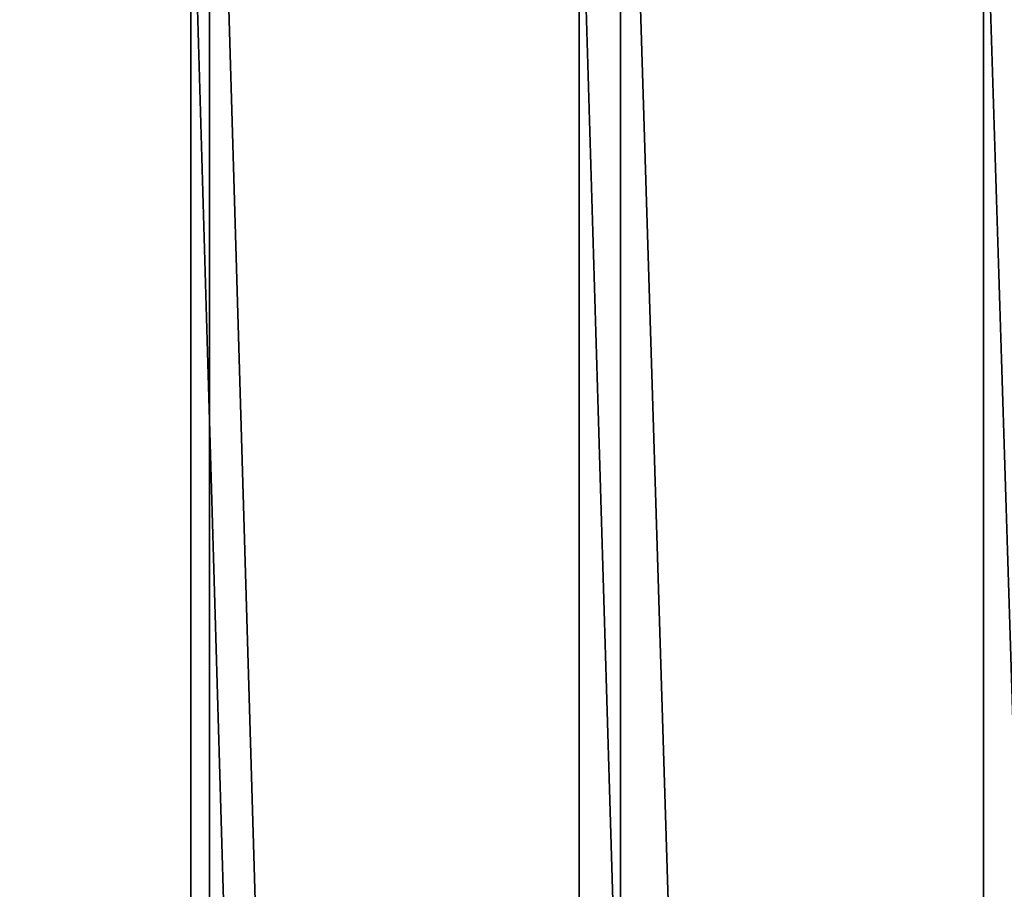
# Model space of a CAD drawing. Header units: millimetres. Extents: x -56 to 60, y -2 to 74.
# Tile 85 of 256: x -27.83 to -23.15, y 65.22 to 69.36. Entities that reach past the tile are written whole.
import ezdxf

# ---------------------------------------------------------------- set-up
doc = ezdxf.new("R2010")
doc.units = ezdxf.units.MM
doc.header["$LTSCALE"] = 127.314815
for name, color, linetype in [('145', 7, 'CONTINUOUS'), ('148', 7, 'CONTINUOUS'), ('149', 7, 'CONTINUOUS'), ('150', 7, 'CONTINUOUS')]:
    doc.layers.add(name, color=color, linetype=linetype)

msp = doc.modelspace()

# ---------------------------------------------------------------- linework, layer by layer
at = {"layer": '145', "color": 7, "linetype": 'CONTINUOUS', "true_color": 0x96918c}
for points in [[(-28.7848, 6.7, 31.2679), (-28.7845, 70.5, 31.2683), (-27.0186, 6.7, 32.8061), (-28.7848, 6.7, 31.2679)], [(-28.7845, 70.5, 31.2683), (-27.0183, 70.5, 32.8065), (-27.0186, 6.7, 32.8061), (-28.7845, 70.5, 31.2683)], [(-27.0186, 6.7, 32.8061), (-27.0183, 70.5, 32.8065), (-25.1704, 6.7, 34.2447), (-27.0186, 6.7, 32.8061)], [(-27.0183, 70.5, 32.8065), (-25.17, 70.5, 34.245), (-25.1704, 6.7, 34.2447), (-27.0183, 70.5, 32.8065)], [(-25.1704, 6.7, 34.2447), (-25.17, 70.5, 34.245), (-23.2457, 6.7, 35.5793), (-25.1704, 6.7, 34.2447)], [(-25.17, 70.5, 34.245), (-23.2453, 70.5, 35.5796), (-23.2457, 6.7, 35.5793), (-25.17, 70.5, 34.245)], [(-23.2457, 6.7, 35.5793), (-23.2453, 70.5, 35.5796), (-21.2504, 6.7, 36.8059), (-23.2457, 6.7, 35.5793)], [(-23.2453, 70.5, 35.5796), (-21.25, 70.5, 36.8061), (-21.2504, 6.7, 36.8059), (-23.2453, 70.5, 35.5796)]]:
    msp.add_3dface(points, dxfattribs=at)
at = {"layer": '148', "color": 7, "linetype": 'CONTINUOUS', "true_color": 0x96918c}
for points in [[(-28.8088, 6.7, 33.9161), (-26.9304, 6.7, 35.426), (-28.8087, 72.5, 33.9162), (-28.8088, 6.7, 33.9161)], [(-28.8087, 72.5, 33.9162), (-26.9304, 6.7, 35.426), (-26.9302, 72.5, 35.4261), (-28.8087, 72.5, 33.9162)], [(-26.9304, 6.7, 35.426), (-24.973, 6.7, 36.8321), (-26.9302, 72.5, 35.4261), (-26.9304, 6.7, 35.426)], [(-26.9302, 72.5, 35.4261), (-24.973, 6.7, 36.8321), (-24.9728, 72.5, 36.8322), (-26.9302, 72.5, 35.4261)], [(-24.973, 6.7, 36.8321), (-22.9423, 6.7, 38.1301), (-24.9728, 72.5, 36.8322), (-24.973, 6.7, 36.8321)], [(-24.9728, 72.5, 36.8322), (-22.9423, 6.7, 38.1301), (-22.9421, 72.5, 38.1301), (-24.9728, 72.5, 36.8322)]]:
    msp.add_3dface(points, dxfattribs=at)
at = {"layer": '149', "color": 7, "linetype": 'CONTINUOUS', "true_color": 0x96918c}
for points in [[(-27.0186, 6.7, -32.8061), (-28.7845, 70.5, -31.2683), (-28.7848, 6.7, -31.2679), (-27.0186, 6.7, -32.8061)], [(-27.0183, 70.5, -32.8065), (-28.7845, 70.5, -31.2683), (-27.0186, 6.7, -32.8061), (-27.0183, 70.5, -32.8065)], [(-25.1704, 6.7, -34.2447), (-27.0183, 70.5, -32.8065), (-27.0186, 6.7, -32.8061), (-25.1704, 6.7, -34.2447)], [(-25.17, 70.5, -34.245), (-27.0183, 70.5, -32.8065), (-25.1704, 6.7, -34.2447), (-25.17, 70.5, -34.245)], [(-23.2457, 6.7, -35.5793), (-25.17, 70.5, -34.245), (-25.1704, 6.7, -34.2447), (-23.2457, 6.7, -35.5793)], [(-23.2453, 70.5, -35.5796), (-25.17, 70.5, -34.245), (-23.2457, 6.7, -35.5793), (-23.2453, 70.5, -35.5796)], [(-21.2504, 6.7, -36.8059), (-23.2453, 70.5, -35.5796), (-23.2457, 6.7, -35.5793), (-21.2504, 6.7, -36.8059)], [(-21.25, 70.5, -36.8061), (-23.2453, 70.5, -35.5796), (-21.2504, 6.7, -36.8059), (-21.25, 70.5, -36.8061)]]:
    msp.add_3dface(points, dxfattribs=at)
at = {"layer": '150', "color": 7, "linetype": 'CONTINUOUS', "true_color": 0x96918c}
for points in [[(-26.9304, 6.7, -35.426), (-28.8088, 6.7, -33.9161), (-28.8087, 72.5, -33.9162), (-26.9304, 6.7, -35.426)], [(-26.9303, 72.5, -35.4261), (-26.9304, 6.7, -35.426), (-28.8087, 72.5, -33.9162), (-26.9303, 72.5, -35.4261)], [(-24.973, 6.7, -36.8321), (-26.9304, 6.7, -35.426), (-26.9303, 72.5, -35.4261), (-24.973, 6.7, -36.8321)], [(-24.9728, 72.5, -36.8322), (-24.973, 6.7, -36.8321), (-26.9303, 72.5, -35.4261), (-24.9728, 72.5, -36.8322)], [(-22.9423, 6.7, -38.1301), (-24.973, 6.7, -36.8321), (-24.9728, 72.5, -36.8322), (-22.9423, 6.7, -38.1301)], [(-22.9421, 72.5, -38.1301), (-22.9423, 6.7, -38.1301), (-24.9728, 72.5, -36.8322), (-22.9421, 72.5, -38.1301)]]:
    msp.add_3dface(points, dxfattribs=at)

doc.saveas('drawing.dxf')
